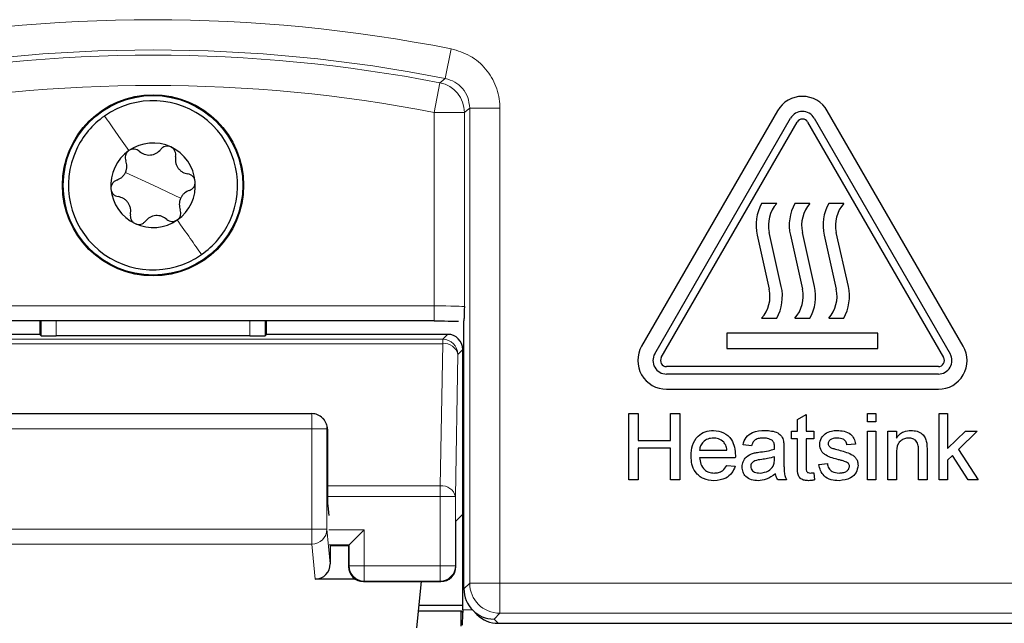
# Model space of a CAD drawing. Header units: millimetres. Extents: x 5 to 418, y 2 to 292.
# Tile 19 of 53: x 78.69 to 89.56, y 186.88 to 193.54. Entities that reach past the tile are written whole.
import ezdxf

# ---------------------------------------------------------------- set-up
doc = ezdxf.new("R2010")
doc.units = ezdxf.units.MM

msp = doc.modelspace()

# ---------------------------------------------------------------- linework, layer by layer
at = {"color": 7, "linetype": 'Continuous', "lineweight": 18}
for p, q in [((83.4564, 193.2219), (83.3918, 192.8949)), ((83.3325, 192.8471), (83.2689, 192.5199)), ((83.6606, 187.3265), (83.6606, 192.568)), ((83.9939, 192.568), (83.6606, 192.568)), ((83.9939, 192.568), (83.9939, 187.3265)), ((83.2689, 192.5199), (83.6022, 192.5199)), ((83.2689, 190.3855), (83.2689, 192.5199)), ((83.6022, 192.5199), (83.6022, 190.3769)), ((80.1663, 191.7159), (79.8617, 191.858)), ((80.1663, 191.7159), (80.471, 191.5737)), ((77.0637, 190.3855), (83.2689, 190.3855)), ((83.2689, 190.2188), (83.2689, 190.3855)), ((78.9301, 190.0565), (78.9301, 190.2188)), ((79.0968, 190.2188), (79.0968, 190.0537)), ((81.2359, 190.0537), (81.2359, 190.2188)), ((81.4025, 190.2188), (81.4025, 190.0565)), ((83.3633, 190.017), (83.4174, 190.0711)), ((76.9694, 190.017), (83.3633, 190.017)), ((76.9694, 189.9683), (83.3633, 189.9683)), ((83.3359, 188.398), (83.3633, 189.9683)), ((83.3633, 189.9683), (83.3633, 190.017)), ((83.5299, 189.8504), (83.5025, 188.2802)), ((83.584, 189.9045), (83.5299, 189.8504)), ((81.9192, 189.0296), (81.9192, 189.1962)), ((81.9192, 189.0296), (78.4134, 189.0296)), ((81.9192, 187.9209), (81.9192, 189.0296)), ((81.9192, 189.0296), (82.0858, 189.0296)), ((82.0858, 189.0296), (82.0858, 187.9209)), ((82.0917, 189.0237), (82.0858, 189.0296)), ((82.0917, 188.398), (83.3359, 188.398)), ((83.3359, 188.2802), (83.3359, 188.398)), ((82.0919, 188.2802), (83.3359, 188.2802)), ((83.5025, 188.2802), (83.3359, 188.2802)), ((83.3359, 187.5158), (83.3359, 188.2802)), ((83.5025, 188.2802), (83.5025, 187.5158)), ((78.4134, 187.9209), (81.9192, 187.9209)), ((81.9192, 187.7569), (81.9192, 187.9209)), ((81.9192, 187.9209), (82.0858, 187.9209)), ((82.0858, 187.9209), (82.1225, 187.5397)), ((82.4968, 187.9158), (82.1063, 187.9158)), ((82.4968, 187.9158), (82.4968, 187.5158)), ((81.9192, 187.7569), (78.4134, 187.7569)), ((81.9564, 187.3708), (81.9192, 187.7569)), ((82.3301, 187.7492), (82.1091, 187.7492)), ((82.3301, 187.5158), (82.3301, 187.7492)), ((82.3238, 187.5095), (82.3301, 187.5158)), ((82.4968, 187.5158), (82.3301, 187.5158)), ((82.4968, 187.5158), (82.4968, 187.3492)), ((82.4968, 187.5158), (83.3359, 187.5158)), ((83.3359, 187.3492), (83.3359, 187.5158)), ((83.5025, 187.5158), (83.3359, 187.5158)), ((83.5025, 187.5158), (83.5089, 187.5095)), ((82.4968, 187.3492), (82.4904, 187.3429)), ((82.4968, 187.3492), (83.3359, 187.3492)), ((83.3422, 187.3429), (83.3359, 187.3492)), ((83.5965, 187.2624), (83.6606, 187.3265)), ((83.6606, 187.3265), (83.9939, 187.3265)), ((83.9939, 187.3265), (90.3388, 187.3265)), ((83.9939, 186.9932), (83.9939, 187.3265)), ((83.584, 187.0304), (83.6906, 187.0304)), ((83.9939, 186.9932), (83.9299, 186.9292)), ((83.9299, 186.9292), (83.9765, 186.8825)), ((90.3388, 186.9932), (83.9939, 186.9932))]:
    msp.add_line(p, q, dxfattribs=at)
at = {"color": 7, "linetype": 'Continuous', "lineweight": 25}
for p, q in [((87.0587, 192.5389), (85.5587, 189.9409)), ((85.7031, 189.8575), (87.2031, 192.4556)), ((87.4629, 192.4556), (88.9629, 189.8575)), ((89.1072, 189.9409), (87.6072, 192.5389)), ((85.7752, 189.8159), (87.2752, 192.4139)), ((87.3907, 192.4139), (88.8907, 189.8159)), ((87.0497, 191.5159), (86.883, 191.5159)), ((87.4163, 191.5159), (87.2497, 191.5159)), ((87.7894, 191.5159), (87.6228, 191.5159)), ((86.8328, 191.166), (86.9663, 190.5692)), ((87.0998, 190.599), (86.9663, 191.1959)), ((87.1995, 191.166), (87.333, 190.5692)), ((87.4665, 190.599), (87.333, 191.1959)), ((87.5726, 191.166), (87.7061, 190.5692)), ((87.8396, 190.599), (87.7061, 191.1959)), ((83.2689, 190.2188), (77.0637, 190.2188)), ((78.9155, 190.2188), (78.9155, 190.0711)), ((81.4171, 190.0711), (81.4171, 190.2188)), ((83.5965, 187.2626), (83.5965, 190.2195)), ((86.883, 190.2492), (87.0497, 190.2492)), ((87.2497, 190.2492), (87.4163, 190.2492)), ((87.6228, 190.2492), (87.7894, 190.2492)), ((78.9155, 190.0711), (76.9153, 190.0711)), ((78.9301, 190.0565), (78.9155, 190.0711)), ((81.2359, 190.0537), (79.0968, 190.0537)), ((81.4171, 190.0711), (81.4025, 190.0565)), ((83.4174, 190.0711), (81.4171, 190.0711)), ((88.1663, 190.0825), (86.4997, 190.0825)), ((86.4997, 190.0825), (86.4997, 189.9159)), ((88.1663, 189.9159), (88.1663, 190.0825)), ((83.584, 188.0851), (83.584, 189.9045)), ((86.4997, 189.9159), (88.1663, 189.9159)), ((88.833, 189.7159), (85.833, 189.7159)), ((88.833, 189.6325), (85.833, 189.6325)), ((85.833, 189.4659), (88.833, 189.4659)), ((78.4134, 189.1962), (81.9192, 189.1962)), ((85.4176, 188.4659), (85.4176, 189.1992)), ((85.4176, 189.1992), (85.521, 189.1992)), ((85.521, 189.1992), (85.521, 188.8983)), ((85.8783, 189.1992), (85.9817, 189.1992)), ((85.8783, 188.8983), (85.8783, 189.1992)), ((85.9817, 189.1992), (85.9817, 188.4659)), ((87.2791, 189.1322), (87.3732, 189.1857)), ((87.3732, 189.1857), (87.3732, 189.0018)), ((88.0501, 189.1052), (88.0501, 189.1992)), ((88.0501, 189.1992), (88.1441, 189.1992)), ((88.1441, 189.1992), (88.1441, 189.1052)), ((88.8414, 188.4659), (88.8414, 189.1992)), ((88.8414, 189.1992), (88.9355, 189.1992)), ((88.9355, 189.1992), (88.9355, 188.8102)), ((82.0421, 189.1424), (82.0371, 189.1475)), ((87.2791, 189.0018), (87.2791, 189.1322)), ((88.1441, 189.1052), (88.0501, 189.1052)), ((82.0917, 189.0237), (82.0917, 188.3426)), ((87.2133, 188.9172), (87.2133, 189.0018)), ((87.2133, 189.0018), (87.2791, 189.0018)), ((87.3732, 189.0018), (87.4578, 189.0018)), ((87.4578, 189.0018), (87.4578, 188.9172)), ((88.0501, 188.4659), (88.0501, 189.0018)), ((88.0501, 189.0018), (88.1441, 189.0018)), ((88.1441, 189.0018), (88.1441, 188.4659)), ((88.2757, 188.4659), (88.2757, 189.0018)), ((88.2757, 189.0018), (88.3697, 189.0018)), ((88.3697, 189.0018), (88.3697, 188.927)), ((88.9355, 188.8102), (89.132, 189.0018)), ((89.2629, 189.0018), (89.0571, 188.8014)), ((89.132, 189.0018), (89.2629, 189.0018)), ((85.521, 188.8983), (85.8783, 188.8983)), ((87.2791, 188.9172), (87.2133, 188.9172)), ((87.2791, 188.6164), (87.2791, 188.9172)), ((87.4578, 188.9172), (87.3732, 188.9172)), ((87.3732, 188.9172), (87.3732, 188.6131)), ((87.9185, 188.8607), (87.8244, 188.8513)), ((85.8783, 188.8137), (85.521, 188.8137)), ((85.521, 188.8137), (85.521, 188.4659)), ((85.8783, 188.4659), (85.8783, 188.8137)), ((86.1979, 188.7949), (86.4988, 188.7949)), ((86.7714, 188.8419), (86.6774, 188.8513)), ((87.1287, 188.8133), (87.1287, 188.6986)), ((88.3697, 188.7532), (88.3697, 188.4659)), ((88.6142, 188.4659), (88.6142, 188.7858)), ((88.7082, 188.7938), (88.7082, 188.4659)), ((89.0571, 188.8014), (89.2723, 188.4659)), ((86.5924, 188.7103), (86.1979, 188.7103)), ((87.0249, 188.6924), (87.0253, 188.7197)), ((87.5142, 188.6351), (87.6082, 188.6445)), ((88.9894, 188.7354), (88.9355, 188.6828)), ((88.9355, 188.6828), (88.9355, 188.4659)), ((89.1624, 188.4659), (88.9894, 188.7354)), ((86.4978, 188.6257), (86.5899, 188.6163)), ((87.4578, 188.5434), (87.4672, 188.4645)), ((85.521, 188.4659), (85.4176, 188.4659)), ((85.9817, 188.4659), (85.8783, 188.4659)), ((87.1569, 188.4659), (87.0629, 188.4659)), ((88.1441, 188.4659), (88.0501, 188.4659)), ((88.3697, 188.4659), (88.2757, 188.4659)), ((88.7082, 188.4659), (88.6142, 188.4659)), ((88.9355, 188.4659), (88.8414, 188.4659)), ((89.2723, 188.4659), (89.1624, 188.4659)), ((82.0942, 188.1778), (82.1063, 188.0737)), ((83.584, 188.0851), (83.5089, 188.0099)), ((83.5089, 187.5095), (83.5089, 188.0099)), ((83.584, 187.0304), (83.584, 188.0851)), ((82.3301, 187.7492), (82.4968, 187.9158)), ((82.3238, 187.7369), (82.1214, 187.7369)), ((82.1225, 187.7369), (82.1225, 187.5397)), ((82.3301, 187.7492), (82.3238, 187.7429)), ((82.3238, 187.7429), (82.3238, 187.5095)), ((82.398, 187.3708), (81.9564, 187.3708)), ((82.4904, 187.3429), (83.3422, 187.3429)), ((83.1241, 187.3429), (83.0751, 186.8344)), ((83.5965, 187.2624), (83.5965, 187.2626)), ((83.5666, 187.0177), (83.0927, 187.0177)), ((83.099, 187.0823), (83.584, 187.0823)), ((83.584, 187.0003), (83.5666, 187.0177)), ((83.5666, 186.8492), (83.5666, 187.0177)), ((83.6941, 187.0268), (83.7407, 186.9802)), ((83.584, 187.0003), (83.5841, 187.0003)), ((83.9765, 186.8825), (90.6664, 186.8825))]:
    msp.add_line(p, q, dxfattribs=at)
at = {"color": 7, "linetype": 'Continuous', "lineweight": 18, "flags": 128}
for points in [[(83.3325, 192.8471), (83.3443, 192.8566), (83.3918, 192.8949)], [(83.6606, 192.568), (83.6315, 192.544), (83.6022, 192.5199)]]:
    msp.add_lwpolyline(points, dxfattribs=at)
at = {"color": 7, "linetype": 'Continuous', "lineweight": 25}
for radius in [1, 0.9907]:
    msp.add_circle((80.1663, 191.7159), radius, dxfattribs=at)
at = {"color": 7, "linetype": 'Continuous', "lineweight": 18}
for centre, radius, start, end in [((80.1663, 176.5492), 16.9942, 78.83718, 101.16282), ((80.1663, 176.5492), 16.6609, 78.83718, 101.16282), ((80.1663, 176.5492), 16.6026, 79.00614, 100.99386), ((80.1663, 176.5492), 16.2693, 79.00614, 100.99386), ((83.2688, 192.5198), 0.3334, 0.01615, 78.98999), ((83.3632, 189.8503), 0.1667, 0.02044, 89.97956), ((83.3823, 189.8184), 0.1511, 12.23793, 97.22506), ((81.9193, 189.0297), 0.1666, 359.98044, 44.99849), ((83.3549, 188.2481), 0.1511, 12.23793, 97.22506), ((81.9199, 187.9228), 0.1659, 269.75362, 359.32906), ((82.4968, 187.5159), 0.1667, 180.02044, 269.97956), ((83.3358, 187.5159), 0.1667, 270.02044, 359.97956), ((83.994, 187.3266), 0.3334, 180.02044, 269.97956)]:
    msp.add_arc(centre, radius, start, end, dxfattribs=at)
at = {"color": 7, "linetype": 'Continuous', "lineweight": 25}
for centre, radius, start, end in [((87.333, 192.3806), 0.3167, 30, 150), ((80.1663, 191.7159), 0.9333, 334.98633, 124.98633), ((80.1663, 191.7159), 0.9333, 124.98633, 154.98633), ((87.333, 192.3806), 0.15, 30, 150), ((87.333, 192.3806), 0.0667, 30, 150), ((80.1663, 191.7159), 0.4667, 64.98633, 124.98633), ((80.1663, 191.7159), 0.4667, 4.98633, 64.98633), ((80.1663, 191.7159), 0.9333, 154.98633, 304.98633), ((80.1663, 191.7159), 0.4667, 124.98633, 184.98633), ((80.1663, 191.7159), 0.4667, 304.98633, 4.98633), ((80.1663, 191.7159), 0.4667, 184.98633, 244.98633), ((87.3192, 191.2748), 0.4984, 151.07724, 192.60593), ((87.3192, 191.2748), 0.3616, 138.198, 192.60593), ((87.6859, 191.2748), 0.4984, 151.07724, 192.60593), ((87.6859, 191.2748), 0.3616, 138.198, 192.60593), ((88.059, 191.2748), 0.4984, 151.07724, 192.60593), ((88.059, 191.2748), 0.3616, 138.198, 192.60593), ((80.1663, 191.7159), 0.4667, 244.98633, 304.98633), ((80.1663, 191.7159), 0.9333, 304.98633, 334.98633), ((86.6134, 190.4902), 0.4984, 331.07724, 12.60593), ((86.9801, 190.4902), 0.4984, 331.07724, 12.60593), ((87.3532, 190.4902), 0.4984, 331.07724, 12.60593), ((86.6134, 190.4902), 0.3616, 318.198, 12.60593), ((86.9801, 190.4902), 0.3616, 318.198, 12.60593), ((87.3532, 190.4902), 0.3616, 318.198, 12.60593), ((85.833, 189.7825), 0.3167, 150, 270), ((85.833, 189.7825), 0.15, 150, 270), ((88.833, 189.7825), 0.3167, 270, 30), ((88.833, 189.7825), 0.15, 270, 30), ((85.833, 189.7825), 0.0667, 150, 270), ((88.833, 189.7825), 0.0667, 270, 30), ((81.9192, 189.0296), 0.1667, 45, 90), ((82.4905, 187.5096), 0.1667, 180.02044, 269.97956), ((83.3422, 187.5096), 0.1667, 270.02044, 359.97956)]:
    msp.add_arc(centre, radius, start, end, dxfattribs=at)
at = {"color": 7, "linetype": 'Continuous', "lineweight": 18}
msp.add_ellipse((83.2689, 190.3767), major_axis=(0.3333, 0), ratio=0.0261826, start_param=0.0174533, end_param=1.5707963, dxfattribs=at)
at = {"color": 7, "linetype": 'Continuous', "lineweight": 25}
for centre, major_axis, ratio, start_param, end_param in [((79.0968, 190.0566), (0.1667, 0), 0.0174551, 3.1590459, 4.712389), ((81.2359, 190.0566), (0.1667, 0), 0.0174551, 4.712389, 6.265732), ((83.4173, 189.9045), (-0.1179, -0.1179), 0.9996955, 2.3563468, 3.9268385), ((81.9221, 189.0267), (0.1572, -0.0651), 0.9756194, 0.4015019, 1.1692945), ((81.925, 189.0238), (0.1179, -0.1179), 0.9996955, 0.7852459, 0.8030037), ((82.0946, 188.3426), (0, 0.1667), 0.0174551, 1.5707963, 2.9920767), ((81.9559, 187.5402), (-0.0162, 0.1686), 0.9838215, 3.0471336, 4.6148173), ((83.9299, 187.2625), (0.3334, 0), 0.9996955, 3.1418973, 4.712389), ((83.5869, 187.0304), (0, 0.1667), 0.0174551, 1.5707963, 1.7526732), ((83.5811, 187.0304), (0, 0.1667), 0.0174551, 3.1590459, 4.5305121), ((83.9764, 187.2159), (0.2358, -0.2358), 0.9996955, 4.712389, 5.4979394)]:
    msp.add_ellipse(centre, major_axis=major_axis, ratio=ratio, start_param=start_param, end_param=end_param, dxfattribs=at)
at = {"color": 7, "linetype": 'Continuous', "lineweight": 18}
for points, knots in [([(83.9939, 192.568), (83.9938, 192.5739), (83.9931, 192.6543), (83.9621, 192.8101), (83.8462, 193.0053), (83.6727, 193.1567), (83.5285, 193.2002), (83.4564, 193.2219)], [0, 0, 0, 0, 0.01936598, 0.26450854, 0.50965391, 0.75482762, 1, 1, 1, 1]), ([(83.3918, 192.8949), (83.4279, 192.8841), (83.5001, 192.8624), (83.5863, 192.7867), (83.6481, 192.6865), (83.6563, 192.6084), (83.6606, 192.568)], [0, 0, 0, 0, 0.2452657, 0.4904926, 0.7356895, 1, 1, 1, 1])]:
    msp.add_open_spline(points, degree=3, knots=knots, dxfattribs=at)
for points in [[(79.6312, 192.4805), (79.6714, 192.4231), (79.7519, 192.3081), (79.8498, 192.1682), (79.8987, 192.0982)], [(80.7015, 190.9512), (80.6612, 191.0087), (80.5808, 191.1237), (80.4829, 191.2636), (80.4339, 191.3335)]]:
    msp.add_open_spline(points, degree=3, dxfattribs=at)
at = {"color": 7, "linetype": 'Continuous', "lineweight": 25}
for points, knots in [([(80.3636, 192.1388), (80.3533, 192.1424), (80.3325, 192.1496), (80.3, 192.146), (80.2713, 192.1335), (80.2578, 192.1193), (80.251, 192.1121)], [0, 0, 0, 0, 0.2492337, 0.4997272, 0.7493456, 1, 1, 1, 1]), ([(80.4156, 192.0353), (80.4167, 192.0451), (80.419, 192.0646), (80.4101, 192.0946), (80.392, 192.1218), (80.3731, 192.1331), (80.3636, 192.1388)], [0, 0, 0, 0, 0.2508535, 0.4998224, 0.7499966, 1, 1, 1, 1]), ([(79.8987, 192.0982), (79.8904, 192.091), (79.8738, 192.0766), (79.8607, 192.0467), (79.8571, 192.0156), (79.8627, 191.9968), (79.8655, 191.9873)], [0, 0, 0, 0, 0.2492338, 0.4997272, 0.7493458, 1, 1, 1, 1]), ([(80.0143, 192.0915), (80.0064, 192.0973), (79.9906, 192.109), (79.9602, 192.1163), (79.9276, 192.1143), (79.9084, 192.1036), (79.8987, 192.0982)], [0, 0, 0, 0, 0.2508512, 0.4998193, 0.7499945, 1, 1, 1, 1]), ([(80.0143, 192.0915), (80.0315, 192.0791), (80.0573, 192.0605), (80.1018, 192.0504), (80.1369, 192.0494), (80.1714, 192.0564), (80.2138, 192.0739), (80.2361, 192.0969), (80.251, 192.1121)], [0, 0, 0, 0, 0.2491389, 0.3742728, 0.4988786, 0.6239691, 0.7497342, 1, 1, 1, 1]), ([(80.4156, 192.0353), (80.4134, 192.0142), (80.4102, 191.9826), (80.4238, 191.939), (80.4405, 191.9081), (80.4638, 191.8817), (80.5002, 191.8538), (80.5312, 191.8459), (80.5518, 191.8407)], [0, 0, 0, 0, 0.2491414, 0.3742754, 0.4988808, 0.6239708, 0.7497353, 1, 1, 1, 1]), ([(79.765, 191.772), (79.7844, 191.7807), (79.8134, 191.7937), (79.8443, 191.8273), (79.8628, 191.8572), (79.874, 191.8905), (79.88, 191.936), (79.8713, 191.9668), (79.8655, 191.9873)], [0, 0, 0, 0, 0.2490881, 0.3742197, 0.4988353, 0.623937, 0.7497132, 1, 1, 1, 1]), ([(80.6312, 191.7564), (80.6291, 191.7672), (80.625, 191.7888), (80.6057, 191.8151), (80.5805, 191.8338), (80.5614, 191.8384), (80.5518, 191.8407)], [0, 0, 0, 0, 0.2492369, 0.4997272, 0.7493439, 1, 1, 1, 1]), ([(79.765, 191.772), (79.756, 191.7681), (79.738, 191.7603), (79.7165, 191.7376), (79.7019, 191.7083), (79.7016, 191.6863), (79.7014, 191.6753)], [0, 0, 0, 0, 0.2507928, 0.4997404, 0.7499403, 1, 1, 1, 1]), ([(80.5676, 191.6597), (80.5766, 191.6636), (80.5947, 191.6715), (80.6162, 191.6942), (80.6307, 191.7234), (80.631, 191.7454), (80.6312, 191.7564)], [0, 0, 0, 0, 0.2507928, 0.4997404, 0.7499403, 1, 1, 1, 1]), ([(79.7014, 191.6753), (79.7035, 191.6645), (79.7076, 191.6429), (79.727, 191.6166), (79.7521, 191.5979), (79.7712, 191.5934), (79.7808, 191.5911)], [0, 0, 0, 0, 0.2492369, 0.4997272, 0.7493439, 1, 1, 1, 1]), ([(79.9171, 191.3964), (79.9192, 191.4175), (79.9224, 191.4492), (79.9088, 191.4927), (79.8922, 191.5237), (79.8689, 191.55), (79.8325, 191.578), (79.8015, 191.5858), (79.7808, 191.5911)], [0, 0, 0, 0, 0.2491414, 0.3742754, 0.4988808, 0.6239708, 0.7497353, 1, 1, 1, 1]), ([(80.5676, 191.6597), (80.5483, 191.651), (80.5193, 191.638), (80.4883, 191.6044), (80.4698, 191.5746), (80.4587, 191.5412), (80.4527, 191.4957), (80.4614, 191.4649), (80.4671, 191.4444)], [0, 0, 0, 0, 0.2490881, 0.3742197, 0.4988353, 0.623937, 0.7497132, 1, 1, 1, 1]), ([(79.9171, 191.3964), (79.9159, 191.3866), (79.9137, 191.3671), (79.9226, 191.3371), (79.9407, 191.3099), (79.9596, 191.2986), (79.969, 191.293)], [0, 0, 0, 0, 0.2508535, 0.4998224, 0.7499966, 1, 1, 1, 1]), ([(80.3183, 191.3403), (80.3011, 191.3527), (80.2753, 191.3713), (80.2308, 191.3813), (80.1957, 191.3824), (80.1612, 191.3753), (80.1188, 191.3578), (80.0965, 191.3349), (80.0816, 191.3196)], [0, 0, 0, 0, 0.2491389, 0.3742728, 0.4988786, 0.6239691, 0.7497342, 1, 1, 1, 1]), ([(80.4339, 191.3335), (80.4422, 191.3407), (80.4588, 191.3551), (80.472, 191.385), (80.4755, 191.4161), (80.4699, 191.435), (80.4671, 191.4444)], [0, 0, 0, 0, 0.2492338, 0.4997272, 0.7493458, 1, 1, 1, 1]), ([(79.969, 191.293), (79.9794, 191.2894), (80.0001, 191.2822), (80.0326, 191.2858), (80.0613, 191.2982), (80.0749, 191.3125), (80.0816, 191.3196)], [0, 0, 0, 0, 0.2492337, 0.4997272, 0.7493456, 1, 1, 1, 1]), ([(80.3183, 191.3403), (80.3262, 191.3344), (80.342, 191.3227), (80.3724, 191.3154), (80.405, 191.3175), (80.4243, 191.3282), (80.4339, 191.3335)], [0, 0, 0, 0, 0.2508512, 0.4998193, 0.7499945, 1, 1, 1, 1]), ([(83.6022, 190.3769), (83.6022, 190.3765), (83.6011, 190.3342), (83.5994, 190.2607), (83.5973, 190.231), (83.5965, 190.2195)], [0, 0, 0, 0, 0.0057603, 0.6154772, 1, 1, 1, 1]), ([(83.2689, 190.2188), (83.308, 190.2188), (83.4032, 190.2187), (83.4868, 190.2179), (83.5361, 190.2174)], [0, 0, 0, 0, 0.4112776, 1, 1, 1, 1]), ([(86.1039, 188.7293), (86.1063, 188.769), (86.1109, 188.8483), (86.1702, 188.9461), (86.258, 189.0033), (86.3204, 189.0085), (86.3516, 189.0112)], [0, 0, 0, 0, 0.2807476, 0.5597747, 0.7796663, 1, 1, 1, 1]), ([(86.3516, 189.0112), (86.3905, 189.0067), (86.4682, 188.9977), (86.551, 188.9191), (86.5882, 188.8256), (86.5913, 188.7648), (86.5928, 188.7344)], [0, 0, 0, 0, 0.2793662, 0.5583982, 0.7788851, 1, 1, 1, 1]), ([(86.6774, 188.8513), (86.686, 188.8805), (86.7032, 188.9387), (86.796, 189.0036), (86.8731, 189.0083), (86.9203, 189.0112)], [0, 0, 0, 0, 0.2804297, 0.5593032, 1, 1, 1, 1]), ([(86.9203, 189.0112), (86.9692, 189.0085), (87.0375, 189.0049), (87.1078, 188.9488), (87.1187, 188.912), (87.1242, 188.8936)], [0, 0, 0, 0, 0.5592531, 0.7791951, 1, 1, 1, 1]), ([(87.5236, 188.8557), (87.5271, 188.8817), (87.5334, 188.9281), (87.5675, 188.9597), (87.5825, 188.9736)], [0, 0, 0, 0, 0.5589275, 1, 1, 1, 1]), ([(87.5825, 188.9736), (87.6055, 188.9859), (87.6467, 189.0079), (87.6932, 189.0102), (87.7137, 189.0112)], [0, 0, 0, 0, 0.5589377, 1, 1, 1, 1]), ([(87.7137, 189.0112), (87.74, 189.0096), (87.7926, 189.0064), (87.863, 188.9778), (87.9062, 188.9221), (87.9144, 188.8812), (87.9185, 188.8607)], [0, 0, 0, 0, 0.28073686, 0.56042748, 0.77944966, 1, 1, 1, 1]), ([(88.3697, 188.927), (88.3807, 188.9412), (88.4027, 188.9695), (88.4584, 189.0043), (88.5047, 189.0086), (88.5329, 189.0112)], [0, 0, 0, 0, 0.2805539, 0.5608154, 1, 1, 1, 1]), ([(88.5329, 189.0112), (88.5548, 189.0094), (88.5985, 189.0058), (88.6549, 188.9776), (88.6901, 188.9317), (88.6989, 188.8983), (88.7033, 188.8816)], [0, 0, 0, 0, 0.2802155, 0.5599712, 0.7796359, 1, 1, 1, 1]), ([(86.3512, 188.9266), (86.3302, 188.9248), (86.2882, 188.9213), (86.2377, 188.8887), (86.2055, 188.844), (86.2005, 188.8113), (86.1979, 188.7949)], [0, 0, 0, 0, 0.2801903, 0.5597279, 0.7796424, 1, 1, 1, 1]), ([(86.4643, 188.8816), (86.4456, 188.8964), (86.4121, 188.9229), (86.3698, 188.9254), (86.3512, 188.9266)], [0, 0, 0, 0, 0.55851176, 1, 1, 1, 1]), ([(86.4988, 188.7949), (86.4963, 188.8128), (86.492, 188.8447), (86.4727, 188.8703), (86.4643, 188.8816)], [0, 0, 0, 0, 0.5606744, 1, 1, 1, 1]), ([(86.9034, 188.9266), (86.8873, 188.926), (86.8554, 188.925), (86.811, 188.9109), (86.7838, 188.8778), (86.7756, 188.8539), (86.7714, 188.8419)], [0, 0, 0, 0, 0.2808547, 0.5597509, 0.7794996, 1, 1, 1, 1]), ([(87.0011, 188.8982), (86.9841, 188.908), (86.9537, 188.9255), (86.9188, 188.9262), (86.9034, 188.9266)], [0, 0, 0, 0, 0.5578706, 1, 1, 1, 1]), ([(87.0253, 188.8262), (87.025, 188.8413), (87.0244, 188.868), (87.0082, 188.889), (87.0011, 188.8982)], [0, 0, 0, 0, 0.5619027, 1, 1, 1, 1]), ([(87.1242, 188.8936), (87.1258, 188.8787), (87.1287, 188.852), (87.1287, 188.8251), (87.1287, 188.8133)], [0, 0, 0, 0, 0.5598174, 1, 1, 1, 1]), ([(87.7206, 188.9266), (87.6978, 188.926), (87.6636, 188.9252), (87.6313, 188.9013), (87.6192, 188.8821), (87.6181, 188.8709), (87.6176, 188.8653)], [0, 0, 0, 0, 0.49976982, 0.74909468, 0.87459228, 1, 1, 1, 1]), ([(87.6176, 188.8653), (87.6182, 188.8596), (87.6192, 188.8494), (87.6249, 188.841), (87.6274, 188.8372)], [0, 0, 0, 0, 0.5592363, 1, 1, 1, 1]), ([(87.8244, 188.8513), (87.8211, 188.8643), (87.8144, 188.8902), (87.7761, 188.9227), (87.7416, 188.9251), (87.7206, 188.9266)], [0, 0, 0, 0, 0.2803044, 0.560237, 1, 1, 1, 1]), ([(88.5068, 188.9266), (88.4911, 188.9252), (88.4596, 188.9226), (88.417, 188.9001), (88.3721, 188.846), (88.3707, 188.7915), (88.3697, 188.7532)], [0, 0, 0, 0, 0.1872728, 0.3743615, 0.56054, 1, 1, 1, 1]), ([(88.6142, 188.7858), (88.614, 188.8048), (88.6138, 188.8425), (88.5945, 188.8945), (88.5515, 188.9225), (88.5217, 188.9252), (88.5068, 188.9266)], [0, 0, 0, 0, 0.2816799, 0.5597852, 0.7795872, 1, 1, 1, 1]), ([(88.7033, 188.8816), (88.7051, 188.8653), (88.7082, 188.836), (88.7082, 188.8067), (88.7082, 188.7938)], [0, 0, 0, 0, 0.5597912, 1, 1, 1, 1]), ([(86.668, 188.6079), (86.6701, 188.6277), (86.6742, 188.6673), (86.7154, 188.7288), (86.7633, 188.7481), (86.7926, 188.76)], [0, 0, 0, 0, 0.28045797, 0.56098299, 1, 1, 1, 1]), ([(86.7926, 188.76), (86.8069, 188.7631), (86.8325, 188.7688), (86.8584, 188.772), (86.8699, 188.7735)], [0, 0, 0, 0, 0.55991842, 1, 1, 1, 1]), ([(86.8699, 188.7735), (86.8992, 188.7772), (86.9516, 188.7838), (87.0025, 188.7981), (87.0249, 188.8043)], [0, 0, 0, 0, 0.560185, 1, 1, 1, 1]), ([(87.0249, 188.8043), (87.0249, 188.8084), (87.0251, 188.8157), (87.0252, 188.823), (87.0253, 188.8262)], [0, 0, 0, 0, 0.5600235, 1, 1, 1, 1]), ([(87.7322, 188.6881), (87.6845, 188.7003), (87.6249, 188.7154), (87.5641, 188.7564), (87.5324, 188.7946), (87.5271, 188.8313), (87.5236, 188.8557)], [0, 0, 0, 0, 0.5013208, 0.6265921, 0.7518172, 1, 1, 1, 1]), ([(87.6274, 188.8372), (87.6325, 188.8322), (87.6416, 188.8231), (87.6533, 188.818), (87.6584, 188.8158)], [0, 0, 0, 0, 0.5590842, 1, 1, 1, 1]), ([(87.6584, 188.8158), (87.6717, 188.8117), (87.6952, 188.8045), (87.7191, 188.7981), (87.7295, 188.7952)], [0, 0, 0, 0, 0.5599649, 1, 1, 1, 1]), ([(87.7295, 188.7952), (87.7783, 188.7827), (87.8393, 188.7671), (87.9037, 188.7276), (87.929, 188.6994), (87.9445, 188.6644), (87.9459, 188.6394), (87.9467, 188.6269)], [0, 0, 0, 0, 0.50044639, 0.62539593, 0.75027397, 0.87506871, 1, 1, 1, 1]), ([(86.3566, 188.4565), (86.317, 188.46), (86.2379, 188.4672), (86.1494, 188.542), (86.1088, 188.6365), (86.1055, 188.6983), (86.1039, 188.7293)], [0, 0, 0, 0, 0.2799521, 0.5586609, 0.7789943, 1, 1, 1, 1]), ([(86.1979, 188.7103), (86.2008, 188.686), (86.2066, 188.6376), (86.2459, 188.5795), (86.3006, 188.5459), (86.3389, 188.5427), (86.3581, 188.5411)], [0, 0, 0, 0, 0.2806334, 0.5596873, 0.7796605, 1, 1, 1, 1]), ([(86.5928, 188.7344), (86.5927, 188.7299), (86.5926, 188.7219), (86.5925, 188.7138), (86.5924, 188.7103)], [0, 0, 0, 0, 0.5599987, 1, 1, 1, 1]), ([(86.8838, 188.6905), (86.857, 188.6877), (86.8235, 188.6841), (86.788, 188.6652), (86.7737, 188.6511), (86.7639, 188.6332), (86.7627, 188.6199), (86.762, 188.6132)], [0, 0, 0, 0, 0.5002798, 0.6253263, 0.7502693, 0.875147, 1, 1, 1, 1]), ([(87.0253, 188.7197), (86.9993, 188.7124), (86.9528, 188.6994), (86.9049, 188.6932), (86.8838, 188.6905)], [0, 0, 0, 0, 0.55975966, 1, 1, 1, 1]), ([(87.0109, 188.6181), (87.0157, 188.6315), (87.0244, 188.6556), (87.0247, 188.6811), (87.0249, 188.6924)], [0, 0, 0, 0, 0.5589946, 1, 1, 1, 1]), ([(87.1287, 188.6986), (87.1288, 188.6717), (87.129, 188.6276), (87.1309, 188.5662), (87.137, 188.5141), (87.1503, 188.4819), (87.1569, 188.4659)], [0, 0, 0, 0, 0.3402059, 0.5603391, 0.7801747, 1, 1, 1, 1]), ([(87.6082, 188.6445), (87.612, 188.6276), (87.6195, 188.5939), (87.6651, 188.5472), (87.7102, 188.5434), (87.7378, 188.5411)], [0, 0, 0, 0, 0.2813144, 0.5610688, 1, 1, 1, 1]), ([(87.8205, 188.6607), (87.8043, 188.6666), (87.7753, 188.6773), (87.7454, 188.6848), (87.7322, 188.6881)], [0, 0, 0, 0, 0.5597879, 1, 1, 1, 1]), ([(87.8526, 188.6173), (87.8521, 188.6227), (87.8509, 188.6333), (87.8397, 188.6495), (87.8278, 188.6564), (87.8205, 188.6607)], [0, 0, 0, 0, 0.279757, 0.5598387, 1, 1, 1, 1]), ([(86.5899, 188.6163), (86.5793, 188.5896), (86.5582, 188.5363), (86.4761, 188.4678), (86.4019, 188.4608), (86.3566, 188.4565)], [0, 0, 0, 0, 0.2806132, 0.5608329, 1, 1, 1, 1]), ([(86.3581, 188.5411), (86.3743, 188.542), (86.4066, 188.5439), (86.4621, 188.5671), (86.4842, 188.6035), (86.4978, 188.6257)], [0, 0, 0, 0, 0.2812824, 0.5619063, 1, 1, 1, 1]), ([(86.8434, 188.4565), (86.8189, 188.4579), (86.77, 188.4607), (86.7091, 188.4963), (86.673, 188.5501), (86.6697, 188.5886), (86.668, 188.6079)], [0, 0, 0, 0, 0.2808155, 0.5596902, 0.7796958, 1, 1, 1, 1]), ([(86.762, 188.6132), (86.763, 188.6044), (86.765, 188.5868), (86.7816, 188.5653), (86.814, 188.5441), (86.8439, 188.5423), (86.8649, 188.5411)], [0, 0, 0, 0, 0.1865647, 0.3734672, 0.5606134, 1, 1, 1, 1]), ([(87.0347, 188.5317), (87.0026, 188.5078), (86.9453, 188.4651), (86.8746, 188.4591), (86.8434, 188.4565)], [0, 0, 0, 0, 0.5599714, 1, 1, 1, 1]), ([(86.8649, 188.5411), (86.898, 188.5452), (86.9571, 188.5525), (86.9944, 188.598), (87.0109, 188.6181)], [0, 0, 0, 0, 0.5597581, 1, 1, 1, 1]), ([(87.0629, 188.4659), (87.0554, 188.4772), (87.0421, 188.4976), (87.037, 188.5212), (87.0347, 188.5317)], [0, 0, 0, 0, 0.5596973, 1, 1, 1, 1]), ([(87.4009, 188.4565), (87.3861, 188.457), (87.3566, 188.4581), (87.3142, 188.4751), (87.2737, 188.5289), (87.2769, 188.5803), (87.2791, 188.6164)], [0, 0, 0, 0, 0.18743274, 0.37382111, 0.5594622, 1, 1, 1, 1]), ([(87.3732, 188.6131), (87.372, 188.5954), (87.3705, 188.5733), (87.3851, 188.552), (87.3993, 188.542), (87.4123, 188.5414), (87.4209, 188.5411)], [0, 0, 0, 0, 0.4995957, 0.6252386, 0.7503541, 1, 1, 1, 1]), ([(87.4209, 188.5411), (87.4278, 188.5413), (87.4401, 188.5417), (87.4524, 188.5429), (87.4578, 188.5434)], [0, 0, 0, 0, 0.5599652, 1, 1, 1, 1]), ([(87.7367, 188.4565), (87.707, 188.4579), (87.6478, 188.4607), (87.5719, 188.5014), (87.5295, 188.5669), (87.5193, 188.6123), (87.5142, 188.6351)], [0, 0, 0, 0, 0.2807392, 0.5592969, 0.7793109, 1, 1, 1, 1]), ([(87.9467, 188.6269), (87.9421, 188.5987), (87.9331, 188.5424), (87.8544, 188.4692), (87.7814, 188.4613), (87.7367, 188.4565)], [0, 0, 0, 0, 0.279926, 0.5600378, 1, 1, 1, 1]), ([(87.7378, 188.5411), (87.7521, 188.5416), (87.7808, 188.5426), (87.8189, 188.5568), (87.8468, 188.5835), (87.8507, 188.6061), (87.8526, 188.6173)], [0, 0, 0, 0, 0.2811877, 0.5609523, 0.7810946, 1, 1, 1, 1]), ([(87.4672, 188.4645), (87.4549, 188.4621), (87.433, 188.4577), (87.4107, 188.4569), (87.4009, 188.4565)], [0, 0, 0, 0, 0.5600783, 1, 1, 1, 1])]:
    msp.add_open_spline(points, degree=3, knots=knots, dxfattribs=at)

doc.saveas('drawing.dxf')
